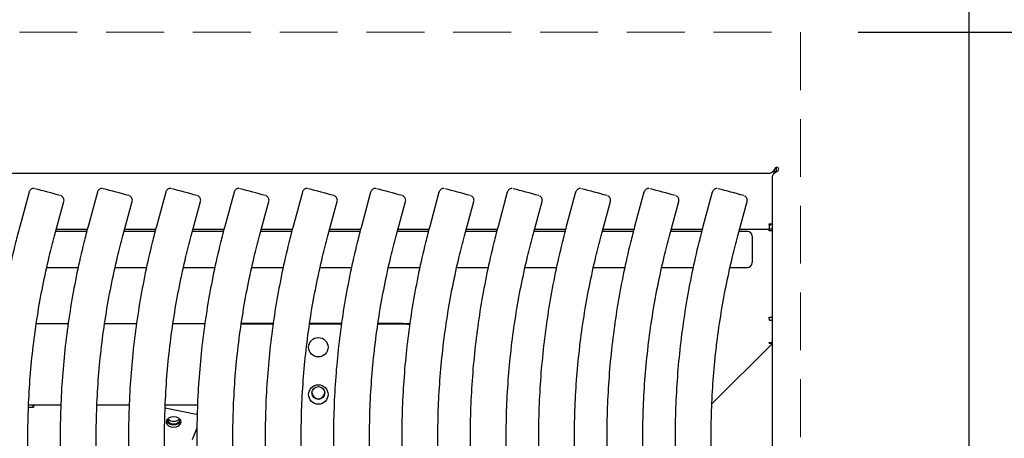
# Model space of a CAD drawing. Header units: inches. Extents: x 35 to 165, y 14 to 115.
# Tile 24 of 42: x 68.22 to 78.43, y 89.11 to 93.46. Entities that reach past the tile are written whole.
import ezdxf

# ---------------------------------------------------------------- set-up
doc = ezdxf.new("R2010")
doc.units = ezdxf.units.IN
doc.header["$LTSCALE"] = 12
doc.header["$MEASUREMENT"] = 0
doc.linetypes.add('HIDDEN', pattern=[0.075, 0.05, -0.025])
doc.layers.add('FORMAT', color=7, linetype='Continuous')
doc.styles.add('SLDTEXTSTYLE0', font='TXT', dxfattribs={"width": 0.75})
doc.dimstyles.new('SLDDIMSTYLE1', dxfattribs={"dimtxt": 1.17, "dimasz": 1.56, "dimexe": 0, "dimexo": 0.0625, "dimgap": 0.2925, "dimtad": 0, "dimtih": 1, "dimtoh": 1, "dimdec": 3, "dimrnd": 1e-09, "dimzin": 12, "dimdsep": 46, "dimlunit": 5, "dimtxsty": 'SLDTEXTSTYLE0', "dimsah": 1, "dimcen": 0.09, "dimadec": 0, "dimazin": 3, "dimtfac": 1, "dimtdec": 3, "dimtofl": 0, "dimtmove": 0, "dimatfit": 3, "dimfxl": 0, "dimfrac": 2, "dimtolj": 1, "dimtzin": 12, "dimarcsym": 0})

# ---------------------------------------------------------------- blocks, each defined once
blk = doc.blocks.new('_D_6')
at = {"layer": 'FORMAT'}
for p, q in [((76.913, 93.326), (91.527, 93.326)), ((90.027, 93.326), (90.027, 84.74)), ((90.027, 74.263), (90.027, 82.849))]:
    blk.add_line(p, q, dxfattribs=at)
for points in [[(90.027, 93.326), (89.787, 91.766), (90.267, 91.766)], [(90.027, 74.263), (90.267, 75.823), (89.787, 75.823)]]:
    blk.add_solid(points, dxfattribs=at)
at = {"layer": 'FORMAT', "insert": (89.013, 84.357), "char_height": 1.17, "attachment_point": 1, "style": 'SLDTEXTSTYLE0'}
blk.add_mtext('6A', dxfattribs=at)

msp = doc.modelspace()

# ---------------------------------------------------------------- linework, layer by layer
at = {"color": 7, "linetype": 'Continuous', "lineweight": 25}
for p, q in [((78.0628, 73.8116), (78.0628, 93.858)), ((76.0628, 91.9195), (76.0565, 91.9195)), ((76.0628, 91.924), (76.0628, 91.8789)), ((75.9947, 91.8616), (58.631, 91.8616)), ((76.0248, 73.9562), (76.0248, 91.8314)), ((76.0503, 91.8788), (76.0256, 91.8788)), ((76.0503, 91.8854), (76.0309, 91.8854)), ((76.0503, 91.8788), (76.0503, 91.8854)), ((76.0503, 91.8788), (76.0503, 91.869)), ((68.3125, 91.6673), (68.216, 91.3094)), ((69.0212, 91.6673), (68.9246, 91.3094)), ((69.7298, 91.6673), (69.6333, 91.3094)), ((70.4385, 91.6673), (70.3419, 91.3094)), ((71.1472, 91.6673), (71.0506, 91.3094)), ((71.8558, 91.6673), (71.7593, 91.3094)), ((72.5645, 91.6673), (72.4679, 91.3094)), ((73.2732, 91.6673), (73.1766, 91.3094)), ((73.9818, 91.6673), (73.8852, 91.3094)), ((74.6905, 91.6673), (74.5939, 91.3094)), ((75.3991, 91.6673), (75.3026, 91.3094)), ((68.5771, 91.212), (68.6736, 91.5699)), ((69.2857, 91.212), (69.3823, 91.5699)), ((69.9944, 91.212), (70.091, 91.5699)), ((70.703, 91.212), (70.7996, 91.5699)), ((71.4117, 91.212), (71.5083, 91.5699)), ((72.1204, 91.212), (72.2169, 91.5699)), ((72.829, 91.212), (72.9256, 91.5699)), ((73.5377, 91.212), (73.6343, 91.5699)), ((74.2463, 91.212), (74.3429, 91.5699)), ((74.955, 91.212), (75.0516, 91.5699)), ((75.6637, 91.212), (75.7602, 91.5699)), ((75.9874, 91.3362), (76.0248, 91.3362)), ((75.9874, 91.332), (75.9874, 91.3362)), ((75.9874, 91.332), (75.9874, 91.2841)), ((75.9923, 91.3221), (75.9874, 91.3221)), ((68.9118, 91.2599), (68.59, 91.2599)), ((68.5965, 91.2841), (68.9181, 91.2841)), ((69.6205, 91.2599), (69.2986, 91.2599)), ((69.3052, 91.2841), (69.6267, 91.2841)), ((70.3291, 91.2599), (70.0073, 91.2599)), ((70.0138, 91.2841), (70.3354, 91.2841)), ((71.0378, 91.2599), (70.716, 91.2599)), ((70.7225, 91.2841), (71.044, 91.2841)), ((71.7464, 91.2599), (71.4246, 91.2599)), ((71.4312, 91.2841), (71.7527, 91.2841)), ((72.4551, 91.2599), (72.1333, 91.2599)), ((72.1398, 91.2841), (72.4614, 91.2841)), ((73.1638, 91.2599), (72.842, 91.2599)), ((72.8485, 91.2841), (73.17, 91.2841)), ((73.8724, 91.2599), (73.5506, 91.2599)), ((73.5571, 91.2841), (73.8787, 91.2841)), ((74.5811, 91.2599), (74.2593, 91.2599)), ((74.2658, 91.2841), (74.5874, 91.2841)), ((75.2898, 91.2599), (74.9679, 91.2599)), ((74.9745, 91.2841), (75.296, 91.2841)), ((75.7628, 91.2599), (75.6766, 91.2599)), ((75.6831, 91.2841), (75.9874, 91.2841)), ((75.8128, 91.2099), (75.8128, 90.9359)), ((75.9923, 91.2841), (75.9874, 91.2841)), ((75.9874, 91.2841), (75.9874, 91.2782)), ((75.9874, 91.2668), (75.9874, 91.2782)), ((76.0248, 91.2668), (75.9874, 91.2668)), ((76.0248, 91.2936), (76.0243, 91.2936)), ((68.4979, 90.8859), (68.823, 90.8859)), ((69.2065, 90.8859), (69.5317, 90.8859)), ((69.9152, 90.8859), (70.2404, 90.8859)), ((70.6239, 90.8859), (70.949, 90.8859)), ((71.3325, 90.8859), (71.6577, 90.8859)), ((72.0412, 90.8859), (72.3664, 90.8859)), ((72.7498, 90.8859), (73.075, 90.8859)), ((73.4585, 90.8859), (73.7837, 90.8859)), ((74.1672, 90.8859), (74.4923, 90.8859)), ((74.8758, 90.8859), (75.201, 90.8859)), ((75.5845, 90.8859), (75.7628, 90.8859)), ((68.7196, 90.3018), (68.3887, 90.3018)), ((69.4283, 90.3018), (69.0973, 90.3018)), ((70.137, 90.3018), (69.806, 90.3018)), ((70.5146, 90.3013), (70.8455, 90.3013)), ((70.5155, 90.3083), (70.8466, 90.3083)), ((71.2232, 90.3013), (71.5542, 90.3013)), ((71.2242, 90.3083), (71.5552, 90.3083)), ((71.9319, 90.3013), (72.1878, 90.3013)), ((71.9329, 90.3083), (72.1878, 90.3083)), ((72.2629, 90.3018), (72.2448, 90.3018)), ((75.9874, 90.3683), (76.0248, 90.3683)), ((75.9874, 90.3557), (75.9874, 90.3683)), ((75.9874, 90.3557), (75.9874, 90.3389)), ((75.9874, 90.3373), (75.9874, 90.3389)), ((75.9923, 90.3373), (75.9874, 90.3373)), ((76.0234, 90.0964), (75.3954, 89.4701)), ((75.9874, 90.1022), (75.9874, 90.1054)), ((75.9874, 90.1054), (75.9923, 90.1054)), ((75.9874, 90.1022), (75.9874, 90.0964)), ((76.0234, 90.0964), (75.9874, 90.0964)), ((68.3069, 89.4349), (68.3589, 89.4349)), ((68.6433, 89.4557), (68.3079, 89.4557)), ((68.3629, 89.449), (68.3657, 89.4557)), ((69.3519, 89.4557), (69.0166, 89.4557)), ((69.7241, 89.4291), (70.0472, 89.363)), ((70.0606, 89.4557), (69.7253, 89.4557)), ((70.0581, 89.36), (70.0472, 89.363)), ((70.0535, 89.2191), (70.0099, 89.1121))]:
    msp.add_line(p, q, dxfattribs=at)
at = {"color": 7, "linetype": 'Continuous', "lineweight": 25, "flags": 128}
for points in [[(72.1878, 90.3083), (72.2366, 90.3036), (72.2626, 90.2971)], [(72.1878, 90.3013), (72.2366, 90.2966), (72.2616, 90.2904)], [(69.8128, 89.2267), (69.8425, 89.2309), (69.8676, 89.2428), (69.8844, 89.2607), (69.8903, 89.2817), (69.8844, 89.3027), (69.8676, 89.3205), (69.8425, 89.3324), (69.8128, 89.3366), (69.7832, 89.3324), (69.758, 89.3205), (69.7412, 89.3027), (69.7353, 89.2816), (69.7412, 89.2606), (69.758, 89.2428), (69.7832, 89.2309), (69.8128, 89.2267)]]:
    msp.add_lwpolyline(points, dxfattribs=at)
at = {"color": 7, "linetype": 'Continuous', "lineweight": 25}
for centre, radius in [((71.3133, 90.0573), 0.1008), ((71.3133, 89.5669), 0.1008), ((71.3131, 89.5828), 0.0671)]:
    msp.add_circle(centre, radius, dxfattribs=at)
for centre, radius, start, end in [((76.0694, 91.9061), 0.019, 315, 135), ((62.4263, 69.1298), 23.3431, 74.5665, 75.23907), ((63.1347, 69.1288), 23.3442, 74.56651, 75.23905), ((63.8437, 69.1303), 23.3427, 74.56649, 75.23907), ((64.5524, 69.1303), 23.3427, 74.56649, 75.23907), ((65.2618, 69.1332), 23.3397, 74.56644, 75.23911), ((65.9705, 69.1332), 23.3397, 74.56644, 75.23911), ((66.6784, 69.1303), 23.3427, 74.56649, 75.23907), ((67.3871, 69.1303), 23.3427, 74.56649, 75.23907), ((68.0957, 69.1303), 23.3427, 74.56649, 75.23907), ((68.8059, 69.1361), 23.3367, 74.5664, 75.23916), ((69.513, 69.1303), 23.3427, 74.56649, 75.23907), ((75.9923, 91.3421), 0.02, 270, 342.93981), ((75.7628, 91.2099), 0.05, 0, 90), ((75.9923, 91.3421), 0.058, 270, 304.07965), ((75.7628, 90.9359), 0.05, 270, 0), ((75.9924, 90.3955), 0.0582, 269.98968, 303.96459), ((75.9924, 90.1634), 0.0581, 269.96154, 303.99273), ((71.3128, 89.5909), 0.0675, 183.5209, 356.4791), ((68.6286, 89.3807), 0.2825, 164.59016, 168.94), ((68.4375, 89.4202), 0.08, 158.93433, 169.455), ((69.8048, 89.3279), 0.0748, 206.07856, 276.14705), ((69.8044, 89.3214), 0.0603, 191.42152, 278.04935), ((69.8088, 89.3615), 0.073, 218.89805, 273.14806), ((69.8169, 89.3615), 0.073, 266.84797, 321.14831), ((69.8213, 89.3214), 0.0603, 261.95087, 348.57838), ((69.8207, 89.3279), 0.0748, 263.91832, 334.01975), ((70.0845, 89.0833), 0.08, 158.93299, 169.454)]:
    msp.add_arc(centre, radius, start, end, dxfattribs=at)
for points, knots in [([(76.056, 91.9196), (76.0509, 91.912), (76.0458, 91.9044), (76.0356, 91.8904), (76.0305, 91.8839), (76.0202, 91.8732), (76.0151, 91.8689), (76.0049, 91.8631), (75.9998, 91.8616), (75.9947, 91.8616)], [0, 0, 0, 0, 0.25, 0.25, 0.5, 0.5, 0.75, 0.75, 1, 1, 1, 1]), ([(76.0248, 91.8314), (76.0248, 91.8365), (76.0264, 91.8416), (76.0322, 91.8519), (76.0365, 91.857), (76.0472, 91.8672), (76.0536, 91.8723), (76.0677, 91.8825), (76.0753, 91.8876), (76.0828, 91.8927)], [0, 0, 0, 0, 0.25, 0.25, 0.5, 0.5, 0.75, 0.75, 1, 1, 1, 1]), ([(68.3645, 91.7041), (68.3621, 91.7042), (68.3544, 91.7046), (68.3412, 91.7013), (68.327, 91.6923), (68.3166, 91.6803), (68.3142, 91.6709), (68.3133, 91.6671)], [0, 0, 0, 0, 0.1048836, 0.3360911, 0.5793055, 0.8316508, 1, 1, 1, 1]), ([(68.673, 91.57), (68.6736, 91.5713), (68.6764, 91.5782), (68.6754, 91.5908), (68.671, 91.6047), (68.6644, 91.6148), (68.6573, 91.6218), (68.651, 91.6261), (68.6473, 91.6278), (68.6459, 91.6285)], [0, 0, 0, 0, 0.0628551, 0.31326, 0.5124849, 0.6799045, 0.8205988, 0.9344512, 1, 1, 1, 1]), ([(69.0731, 91.7041), (69.0707, 91.7042), (69.0631, 91.7046), (69.0498, 91.7013), (69.0356, 91.6923), (69.0253, 91.6803), (69.0229, 91.6709), (69.0219, 91.6671)], [0, 0, 0, 0, 0.1048836, 0.3360903, 0.5793048, 0.8316503, 1, 1, 1, 1]), ([(69.3817, 91.57), (69.3822, 91.5713), (69.3851, 91.5782), (69.384, 91.5908), (69.3797, 91.6047), (69.3731, 91.6148), (69.3659, 91.6218), (69.3597, 91.6261), (69.3559, 91.6278), (69.3545, 91.6285)], [0, 0, 0, 0, 0.0628551, 0.3132597, 0.5124838, 0.6799045, 0.8205973, 0.9344512, 1, 1, 1, 1]), ([(69.7818, 91.7041), (69.7794, 91.7042), (69.7717, 91.7046), (69.7585, 91.7013), (69.7443, 91.6923), (69.734, 91.6803), (69.7316, 91.6709), (69.7306, 91.6671)], [0, 0, 0, 0, 0.1048836, 0.3360903, 0.5793048, 0.8316503, 1, 1, 1, 1]), ([(70.0903, 91.57), (70.0909, 91.5713), (70.0937, 91.5782), (70.0927, 91.5908), (70.0884, 91.6047), (70.0817, 91.6148), (70.0746, 91.6218), (70.0683, 91.6261), (70.0646, 91.6278), (70.0632, 91.6285)], [0, 0, 0, 0, 0.0628559, 0.3132607, 0.5124862, 0.6799047, 0.820599, 0.934453, 1, 1, 1, 1]), ([(70.4905, 91.7041), (70.4881, 91.7042), (70.4804, 91.7046), (70.4671, 91.7013), (70.4529, 91.6923), (70.4426, 91.6803), (70.4402, 91.6709), (70.4393, 91.6671)], [0, 0, 0, 0, 0.1048836, 0.3360901, 0.5793045, 0.8316511, 1, 1, 1, 1]), ([(70.799, 91.57), (70.7996, 91.5713), (70.8024, 91.5782), (70.8014, 91.5908), (70.797, 91.6047), (70.7904, 91.6148), (70.7833, 91.6218), (70.777, 91.6261), (70.7732, 91.6278), (70.7719, 91.6285)], [0, 0, 0, 0, 0.0628558, 0.3132604, 0.5124844, 0.679905, 0.8205992, 0.9344531, 1, 1, 1, 1]), ([(71.1991, 91.7041), (71.1967, 91.7042), (71.1891, 91.7046), (71.1758, 91.7013), (71.1616, 91.6923), (71.1513, 91.6803), (71.1489, 91.6709), (71.1479, 91.6671)], [0, 0, 0, 0, 0.10488372, 0.3360905, 0.57930524, 0.83164958, 1, 1, 1, 1]), ([(71.5077, 91.57), (71.5082, 91.5713), (71.511, 91.5782), (71.51, 91.5908), (71.5057, 91.6047), (71.4991, 91.6148), (71.4919, 91.6218), (71.4857, 91.6261), (71.4819, 91.6278), (71.4805, 91.6285)], [0, 0, 0, 0, 0.0628558, 0.3132604, 0.5124844, 0.679905, 0.8205992, 0.9344531, 1, 1, 1, 1]), ([(71.9078, 91.7041), (71.9054, 91.7042), (71.8977, 91.7046), (71.8845, 91.7013), (71.8703, 91.6923), (71.86, 91.6803), (71.8575, 91.6709), (71.8566, 91.6671)], [0, 0, 0, 0, 0.10488372, 0.3360905, 0.57930524, 0.83164958, 1, 1, 1, 1]), ([(72.2163, 91.57), (72.2169, 91.5713), (72.2197, 91.5782), (72.2187, 91.5908), (72.2144, 91.6047), (72.2077, 91.6148), (72.2006, 91.6218), (72.1943, 91.6261), (72.1906, 91.6278), (72.1892, 91.6285)], [0, 0, 0, 0, 0.0628558, 0.3132603, 0.5124842, 0.6799048, 0.820599, 0.9344494, 1, 1, 1, 1]), ([(72.6164, 91.7041), (72.614, 91.7042), (72.6064, 91.7046), (72.5931, 91.7013), (72.5789, 91.6923), (72.5686, 91.6803), (72.5662, 91.6709), (72.5652, 91.6671)], [0, 0, 0, 0, 0.1048795, 0.3360904, 0.5793052, 0.8316522, 1, 1, 1, 1]), ([(72.925, 91.57), (72.9255, 91.5713), (72.9284, 91.5782), (72.9273, 91.5908), (72.923, 91.6047), (72.9164, 91.6148), (72.9092, 91.6218), (72.903, 91.6261), (72.8992, 91.6278), (72.8978, 91.6285)], [0, 0, 0, 0, 0.06285733, 0.31326211, 0.5124876, 0.67990839, 0.82060267, 0.93445673, 1, 1, 1, 1]), ([(73.3251, 91.7041), (73.3227, 91.7042), (73.315, 91.7046), (73.3018, 91.7013), (73.2876, 91.6923), (73.2773, 91.6803), (73.2749, 91.6709), (73.2739, 91.6671)], [0, 0, 0, 0, 0.1048877, 0.3360897, 0.5793037, 0.83165, 1, 1, 1, 1]), ([(73.6336, 91.57), (73.6342, 91.5713), (73.637, 91.5782), (73.636, 91.5908), (73.6317, 91.6047), (73.625, 91.6148), (73.6179, 91.6218), (73.6117, 91.6261), (73.6079, 91.6278), (73.6065, 91.6285)], [0, 0, 0, 0, 0.06285441, 0.31325922, 0.51248473, 0.679901, 0.82059529, 0.93444937, 1, 1, 1, 1]), ([(74.0338, 91.7041), (74.0314, 91.7042), (74.0237, 91.7046), (74.0105, 91.7013), (73.9962, 91.6923), (73.9859, 91.6803), (73.9835, 91.6709), (73.9826, 91.6671)], [0, 0, 0, 0, 0.1048798, 0.3360913, 0.5793067, 0.8316491, 1, 1, 1, 1]), ([(74.3423, 91.57), (74.3429, 91.5713), (74.3457, 91.5782), (74.3447, 91.5908), (74.3403, 91.6047), (74.3337, 91.6148), (74.3266, 91.6218), (74.3203, 91.6261), (74.3165, 91.6278), (74.3152, 91.6285)], [0, 0, 0, 0, 0.06285733, 0.31326211, 0.5124876, 0.67990839, 0.82060267, 0.93445673, 1, 1, 1, 1]), ([(74.7424, 91.7041), (74.74, 91.7042), (74.7324, 91.7046), (74.7191, 91.7013), (74.7049, 91.6923), (74.6946, 91.6803), (74.6922, 91.6709), (74.6912, 91.6671)], [0, 0, 0, 0, 0.1048877, 0.3360897, 0.5793037, 0.83165, 1, 1, 1, 1]), ([(75.051, 91.57), (75.0515, 91.5713), (75.0543, 91.5782), (75.0533, 91.5908), (75.049, 91.6047), (75.0424, 91.6148), (75.0352, 91.6218), (75.029, 91.6261), (75.0252, 91.6278), (75.0238, 91.6285)], [0, 0, 0, 0, 0.0628543, 0.3132586, 0.5124811, 0.6799016, 0.8205956, 0.9344495, 1, 1, 1, 1]), ([(75.4511, 91.7041), (75.4487, 91.7042), (75.441, 91.7046), (75.4278, 91.7013), (75.4136, 91.6923), (75.4033, 91.6803), (75.4009, 91.6709), (75.3999, 91.6671)], [0, 0, 0, 0, 0.1048798, 0.3360913, 0.5793067, 0.8316491, 1, 1, 1, 1]), ([(75.7596, 91.57), (75.7602, 91.5713), (75.763, 91.5782), (75.762, 91.5908), (75.7577, 91.6047), (75.751, 91.6148), (75.7439, 91.6218), (75.7376, 91.6261), (75.7339, 91.6278), (75.7325, 91.6285)], [0, 0, 0, 0, 0.0628573, 0.31326196, 0.51248735, 0.67990806, 0.82060227, 0.9344494, 1, 1, 1, 1]), ([(68.216, 91.3094), (68.2014, 91.254), (68.1594, 91.0946), (68.0994, 90.8288), (68.0398, 90.5116), (67.9927, 90.1923), (67.9579, 89.8714), (67.9354, 89.5493), (67.9254, 89.2267), (67.9278, 88.9039), (67.9427, 88.5815), (67.97, 88.2598), (68.0096, 87.9395), (68.0617, 87.6209), (68.125, 87.3054), (68.1773, 87.0977), (68.2033, 86.9943)], [0, 0, 0, 0, 0.0393531, 0.113298, 0.187246, 0.2611941, 0.3351422, 0.4090903, 0.4830384, 0.5569865, 0.6309346, 0.7048827, 0.7788308, 0.8527789, 0.926727, 1, 1, 1, 1]), ([(68.9246, 91.3094), (68.91, 91.254), (68.8681, 91.0946), (68.8081, 90.8288), (68.7485, 90.5116), (68.7014, 90.1923), (68.6665, 89.8714), (68.6441, 89.5493), (68.6341, 89.2267), (68.6365, 88.9039), (68.6513, 88.5815), (68.6786, 88.2598), (68.7182, 87.9395), (68.7704, 87.6209), (68.8337, 87.3054), (68.886, 87.0977), (68.912, 86.9943)], [0, 0, 0, 0, 0.0393531, 0.113298, 0.187246, 0.2611941, 0.3351422, 0.4090903, 0.4830384, 0.5569865, 0.6309346, 0.7048827, 0.7788308, 0.8527789, 0.926727, 1, 1, 1, 1]), ([(69.6333, 91.3094), (69.6187, 91.254), (69.5768, 91.0946), (69.5167, 90.8288), (69.4572, 90.5116), (69.41, 90.1923), (69.3752, 89.8714), (69.3527, 89.5493), (69.3427, 89.2267), (69.3452, 88.9039), (69.36, 88.5815), (69.3873, 88.2598), (69.4269, 87.9395), (69.479, 87.6209), (69.5423, 87.3054), (69.5946, 87.0977), (69.6206, 86.9943)], [0, 0, 0, 0, 0.0393531, 0.113298, 0.187246, 0.2611941, 0.3351421, 0.4090903, 0.4830384, 0.5569865, 0.6309346, 0.7048827, 0.7788308, 0.8527789, 0.926727, 1, 1, 1, 1]), ([(70.3419, 91.3094), (70.3274, 91.254), (70.2854, 91.0946), (70.2254, 90.8288), (70.1658, 90.5116), (70.1187, 90.1923), (70.0838, 89.8714), (70.0614, 89.5493), (70.0514, 89.2267), (70.0538, 88.9039), (70.0687, 88.5815), (70.0959, 88.2598), (70.1355, 87.9395), (70.1877, 87.6209), (70.251, 87.3054), (70.3033, 87.0977), (70.3293, 86.9943)], [0, 0, 0, 0, 0.0393531, 0.1132979, 0.187246, 0.2611941, 0.3351422, 0.4090903, 0.4830384, 0.5569865, 0.6309346, 0.7048827, 0.7788308, 0.8527789, 0.926727, 1, 1, 1, 1]), ([(71.0506, 91.3094), (71.036, 91.254), (70.9941, 91.0946), (70.934, 90.8288), (70.8745, 90.5116), (70.8273, 90.1923), (70.7925, 89.8714), (70.7701, 89.5493), (70.7601, 89.2267), (70.7625, 88.9039), (70.7773, 88.5815), (70.8046, 88.2598), (70.8442, 87.9395), (70.8963, 87.6209), (70.9597, 87.3054), (71.0119, 87.0977), (71.038, 86.9943)], [0, 0, 0, 0, 0.0393531, 0.1132979, 0.187246, 0.2611941, 0.3351421, 0.4090903, 0.4830384, 0.5569865, 0.6309346, 0.7048827, 0.7788308, 0.8527789, 0.926727, 1, 1, 1, 1]), ([(71.7593, 91.3094), (71.7447, 91.254), (71.7027, 91.0946), (71.6427, 90.8288), (71.5831, 90.5116), (71.536, 90.1923), (71.5012, 89.8714), (71.4787, 89.5493), (71.4687, 89.2267), (71.4711, 88.9039), (71.486, 88.5815), (71.5133, 88.2598), (71.5529, 87.9395), (71.605, 87.6209), (71.6683, 87.3054), (71.7206, 87.0977), (71.7466, 86.9943)], [0, 0, 0, 0, 0.0393531, 0.1132979, 0.187246, 0.2611941, 0.3351421, 0.4090903, 0.4830384, 0.5569865, 0.6309346, 0.7048827, 0.7788308, 0.8527789, 0.926727, 1, 1, 1, 1]), ([(72.4679, 91.3094), (72.4534, 91.254), (72.4114, 91.0946), (72.3514, 90.8288), (72.2918, 90.5116), (72.2447, 90.1923), (72.2098, 89.8714), (72.1874, 89.5493), (72.1774, 89.2267), (72.1798, 88.9039), (72.1946, 88.5815), (72.2219, 88.2598), (72.2615, 87.9395), (72.3137, 87.6209), (72.377, 87.3054), (72.4293, 87.0977), (72.4553, 86.9943)], [0, 0, 0, 0, 0.0393531, 0.113298, 0.187246, 0.2611941, 0.3351422, 0.4090904, 0.4830384, 0.5569866, 0.6309346, 0.7048827, 0.7788308, 0.8527789, 0.926727, 1, 1, 1, 1]), ([(73.1766, 91.3094), (73.162, 91.254), (73.1201, 91.0946), (73.06, 90.8288), (73.0005, 90.5116), (72.9533, 90.1923), (72.9185, 89.8714), (72.8961, 89.5493), (72.886, 89.2267), (72.8885, 88.9039), (72.9033, 88.5815), (72.9306, 88.2598), (72.9702, 87.9395), (73.0223, 87.6209), (73.0856, 87.3054), (73.1379, 87.0977), (73.164, 86.9943)], [0, 0, 0, 0, 0.0393531, 0.1132979, 0.187246, 0.2611941, 0.3351421, 0.4090903, 0.4830384, 0.5569865, 0.6309346, 0.7048827, 0.7788308, 0.8527789, 0.926727, 1, 1, 1, 1]), ([(73.8852, 91.3094), (73.8707, 91.254), (73.8287, 91.0946), (73.7687, 90.8288), (73.7091, 90.5116), (73.662, 90.1923), (73.6272, 89.8714), (73.6047, 89.5493), (73.5947, 89.2267), (73.5971, 88.9039), (73.612, 88.5815), (73.6393, 88.2598), (73.6788, 87.9395), (73.731, 87.6209), (73.7943, 87.3054), (73.8466, 87.0977), (73.8726, 86.9943)], [0, 0, 0, 0, 0.0393531, 0.1132979, 0.187246, 0.2611941, 0.3351422, 0.4090903, 0.4830384, 0.5569866, 0.6309346, 0.7048827, 0.7788308, 0.8527789, 0.926727, 1, 1, 1, 1]), ([(74.5939, 91.3094), (74.5793, 91.254), (74.5374, 91.0946), (74.4774, 90.8288), (74.4178, 90.5116), (74.3707, 90.1923), (74.3358, 89.8714), (74.3134, 89.5493), (74.3034, 89.2267), (74.3058, 88.9039), (74.3206, 88.5815), (74.3479, 88.2598), (74.3875, 87.9395), (74.4396, 87.6209), (74.503, 87.3054), (74.5553, 87.0977), (74.5813, 86.9943)], [0, 0, 0, 0, 0.0393531, 0.1132979, 0.187246, 0.2611941, 0.3351421, 0.4090903, 0.4830384, 0.5569865, 0.6309346, 0.7048827, 0.7788308, 0.8527789, 0.926727, 1, 1, 1, 1]), ([(75.3026, 91.3094), (75.288, 91.254), (75.2461, 91.0946), (75.186, 90.8288), (75.1264, 90.5116), (75.0793, 90.1923), (75.0445, 89.8714), (75.022, 89.5493), (75.012, 89.2267), (75.0144, 88.9039), (75.0293, 88.5815), (75.0566, 88.2598), (75.0962, 87.9395), (75.1483, 87.6209), (75.2116, 87.3054), (75.2639, 87.0977), (75.2899, 86.9943)], [0, 0, 0, 0, 0.0393531, 0.1132979, 0.187246, 0.2611941, 0.3351421, 0.4090903, 0.4830384, 0.5569865, 0.6309346, 0.7048827, 0.7788308, 0.8527789, 0.926727, 1, 1, 1, 1]), ([(68.565, 87.0896), (68.5514, 87.1425), (68.5116, 87.2974), (68.4548, 87.5563), (68.3989, 87.8667), (68.3553, 88.1792), (68.3241, 88.4932), (68.3052, 88.8081), (68.2988, 89.1236), (68.3049, 89.439), (68.3234, 89.754), (68.3542, 90.068), (68.3974, 90.3805), (68.4531, 90.6911), (68.5135, 90.9683), (68.5585, 91.141), (68.5771, 91.212)], [0, 0, 0, 0, 0.0393531, 0.1150065, 0.1906634, 0.2663204, 0.3419774, 0.4176342, 0.4932913, 0.5689482, 0.6446051, 0.7202621, 0.795919, 0.8715759, 0.9472329, 1, 1, 1, 1]), ([(69.2737, 87.0896), (69.26, 87.1425), (69.2203, 87.2974), (69.1635, 87.5563), (69.1075, 87.8667), (69.064, 88.1792), (69.0327, 88.4932), (69.0139, 88.8081), (69.0075, 89.1236), (69.0135, 89.439), (69.032, 89.754), (69.0629, 90.068), (69.1061, 90.3805), (69.1617, 90.6911), (69.2221, 90.9683), (69.2672, 91.141), (69.2857, 91.212)], [0, 0, 0, 0, 0.0393531, 0.1150065, 0.1906634, 0.2663204, 0.3419774, 0.4176342, 0.4932913, 0.5689482, 0.6446051, 0.7202621, 0.795919, 0.8715759, 0.9472329, 1, 1, 1, 1]), ([(69.9823, 87.0896), (69.9687, 87.1425), (69.9289, 87.2974), (69.8722, 87.5563), (69.8162, 87.8667), (69.7726, 88.1792), (69.7414, 88.4932), (69.7226, 88.8081), (69.7162, 89.1236), (69.7222, 89.439), (69.7407, 89.754), (69.7716, 90.068), (69.8147, 90.3805), (69.8704, 90.6911), (69.9308, 90.9683), (69.9759, 91.141), (69.9944, 91.212)], [0, 0, 0, 0, 0.0393531, 0.1150065, 0.1906634, 0.2663204, 0.3419774, 0.4176342, 0.4932913, 0.5689482, 0.6446051, 0.7202621, 0.795919, 0.8715759, 0.9472329, 1, 1, 1, 1]), ([(70.691, 87.0896), (70.6774, 87.1425), (70.6376, 87.2974), (70.5808, 87.5563), (70.5248, 87.8667), (70.4813, 88.1792), (70.4501, 88.4932), (70.4312, 88.8081), (70.4248, 89.1236), (70.4309, 89.439), (70.4493, 89.754), (70.4802, 90.068), (70.5234, 90.3805), (70.5791, 90.6911), (70.6394, 90.9683), (70.6845, 91.141), (70.703, 91.212)], [0, 0, 0, 0, 0.0393531, 0.1150065, 0.1906634, 0.2663204, 0.3419774, 0.4176342, 0.4932913, 0.5689482, 0.6446051, 0.7202621, 0.795919, 0.8715759, 0.9472329, 1, 1, 1, 1]), ([(71.3996, 87.0896), (71.386, 87.1425), (71.3463, 87.2974), (71.2895, 87.5563), (71.2335, 87.8667), (71.19, 88.1792), (71.1587, 88.4932), (71.1399, 88.8081), (71.1335, 89.1236), (71.1395, 89.439), (71.158, 89.754), (71.1889, 90.068), (71.2321, 90.3805), (71.2877, 90.6911), (71.3481, 90.9683), (71.3932, 91.141), (71.4117, 91.212)], [0, 0, 0, 0, 0.0393531, 0.1150065, 0.1906634, 0.2663204, 0.3419774, 0.4176342, 0.4932913, 0.5689482, 0.6446051, 0.7202621, 0.795919, 0.8715759, 0.9472329, 1, 1, 1, 1]), ([(72.1083, 87.0896), (72.0947, 87.1425), (72.0549, 87.2974), (71.9981, 87.5563), (71.9422, 87.8667), (71.8986, 88.1792), (71.8674, 88.4932), (71.8485, 88.8081), (71.8421, 89.1236), (71.8482, 89.439), (71.8667, 89.754), (71.8975, 90.068), (71.9407, 90.3805), (71.9964, 90.6911), (72.0568, 90.9683), (72.1018, 91.141), (72.1204, 91.212)], [0, 0, 0, 0, 0.0393531, 0.1150065, 0.1906634, 0.2663204, 0.3419774, 0.4176342, 0.4932913, 0.5689482, 0.6446051, 0.7202621, 0.795919, 0.8715759, 0.9472329, 1, 1, 1, 1]), ([(72.817, 87.0896), (72.8034, 87.1425), (72.7636, 87.2974), (72.7068, 87.5563), (72.6508, 87.8667), (72.6073, 88.1792), (72.576, 88.4932), (72.5572, 88.8081), (72.5508, 89.1236), (72.5569, 89.439), (72.5753, 89.754), (72.6062, 90.068), (72.6494, 90.3805), (72.705, 90.6911), (72.7654, 90.9683), (72.8105, 91.141), (72.829, 91.212)], [0, 0, 0, 0, 0.03935306, 0.11500646, 0.19066342, 0.26632041, 0.34197739, 0.41763424, 0.49329128, 0.56894817, 0.64460513, 0.72026208, 0.79591898, 0.87157592, 0.9472329, 1, 1, 1, 1]), ([(73.5256, 87.0896), (73.512, 87.1425), (73.4722, 87.2974), (73.4155, 87.5563), (73.3595, 87.8667), (73.3159, 88.1792), (73.2847, 88.4932), (73.2659, 88.8081), (73.2595, 89.1236), (73.2655, 89.439), (73.284, 89.754), (73.3149, 90.068), (73.358, 90.3805), (73.4137, 90.6911), (73.4741, 90.9683), (73.5192, 91.141), (73.5377, 91.212)], [0, 0, 0, 0, 0.0393531, 0.11500646, 0.19066343, 0.26632042, 0.34197739, 0.41763425, 0.49329129, 0.56894818, 0.64460515, 0.72026209, 0.79591897, 0.87157592, 0.9472329, 1, 1, 1, 1]), ([(74.2343, 87.0896), (74.2207, 87.1425), (74.1809, 87.2974), (74.1241, 87.5563), (74.0681, 87.8667), (74.0246, 88.1792), (73.9934, 88.4932), (73.9745, 88.8081), (73.9681, 89.1236), (73.9742, 89.439), (73.9926, 89.754), (74.0235, 90.068), (74.0667, 90.3805), (74.1224, 90.6911), (74.1827, 90.9683), (74.2278, 91.141), (74.2463, 91.212)], [0, 0, 0, 0, 0.0393531, 0.1150065, 0.1906634, 0.2663204, 0.3419774, 0.4176342, 0.4932913, 0.5689482, 0.6446051, 0.7202621, 0.795919, 0.8715759, 0.9472329, 1, 1, 1, 1]), ([(74.9429, 87.0896), (74.9293, 87.1425), (74.8896, 87.2974), (74.8328, 87.5563), (74.7768, 87.8667), (74.7333, 88.1792), (74.702, 88.4932), (74.6832, 88.8081), (74.6768, 89.1236), (74.6828, 89.439), (74.7013, 89.754), (74.7322, 90.068), (74.7754, 90.3805), (74.831, 90.6911), (74.8914, 90.9683), (74.9365, 91.141), (74.955, 91.212)], [0, 0, 0, 0, 0.0393531, 0.11500646, 0.19066343, 0.26632042, 0.34197739, 0.41763425, 0.49329129, 0.56894818, 0.64460515, 0.72026209, 0.79591897, 0.87157592, 0.9472329, 1, 1, 1, 1]), ([(75.6516, 87.0896), (75.638, 87.1425), (75.5982, 87.2974), (75.5415, 87.5563), (75.4855, 87.8667), (75.4419, 88.1792), (75.4107, 88.4932), (75.3919, 88.8081), (75.3855, 89.1236), (75.3915, 89.439), (75.41, 89.754), (75.4408, 90.068), (75.484, 90.3805), (75.5397, 90.6911), (75.6001, 90.9683), (75.6451, 91.141), (75.6637, 91.212)], [0, 0, 0, 0, 0.0393531, 0.1150065, 0.1906634, 0.2663204, 0.3419774, 0.4176342, 0.4932913, 0.5689482, 0.6446051, 0.7202621, 0.795919, 0.8715759, 0.9472329, 1, 1, 1, 1])]:
    msp.add_open_spline(points, degree=3, knots=knots, dxfattribs=at)
at = {"layer": 'FORMAT', "linetype": 'HIDDEN', "lineweight": 18}
for p, q in [((58.3128, 93.3256), (76.3128, 93.3256)), ((76.3128, 93.3256), (76.3128, 74.2631))]:
    msp.add_line(p, q, dxfattribs=at)

# ---------------------------------------------------------------- dimensions: what is measured, and where the dimension line sits
at = {"layer": 'FORMAT'}
dim = msp.add_linear_dim(base=(90.0271, 74.2631), p1=(76.3128, 93.3256), p2=(117.3189, 74.2631), angle=90, text='6A', dimstyle='SLDDIMSTYLE1', dxfattribs=at)
dim.commit()
dim.dimension.update_dxf_attribs({"geometry": '_D_6', "text_midpoint": (90.0271, 83.7943), "dimtype": 160})

doc.saveas('drawing.dxf')
